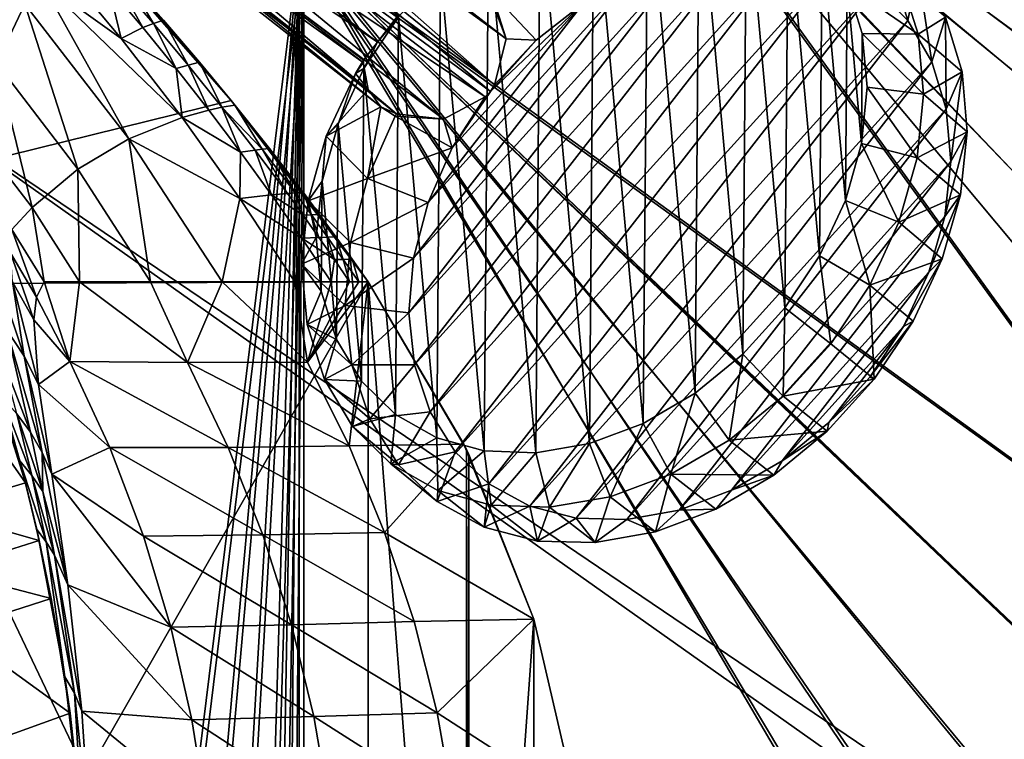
# Model space of a CAD drawing. Header units: metres. Extents: x 0 to 904, y -904 to 0.
# Tile 28 of 246: x 140 to 331, y -398 to -258. Entities that reach past the tile are written whole.
import ezdxf

# ---------------------------------------------------------------- set-up
doc = ezdxf.new("R2010")
doc.units = ezdxf.units.M

msp = doc.modelspace()

# ---------------------------------------------------------------- linework, layer by layer
at = {"layer": 'top'}
for points in [[(141.133286, -255.237625, 512.857849), (135.641937, -266.663818, 456.405334), (118.387329, -238.560318, 480.707062)], [(35.76218, -309.819092, 661.837402), (181.154114, -273.930634, 658.030212), (152.154388, -240.85585, 658.789612)], [(47.014355, -279.947052, 661.542725), (35.76218, -309.819092, 661.837402), (152.154388, -240.85585, 658.789612)], [(152.154388, -240.85585, 658.789612), (75.321487, -242.681458, 660.801575), (47.014355, -279.947052, 661.542725)], [(181.154114, -273.930634, 658.030212), (175.025436, -266.52301, 627.738831), (152.154388, -240.85585, 658.789612)], [(175.025436, -266.52301, 627.738831), (168.024017, -258.34729, 627.738831), (152.154388, -240.85585, 658.789612)], [(152.154388, -240.85585, 658.789612), (168.024017, -258.34729, 627.738831), (160.872192, -250.293167, 627.738831)], [(144.240845, -250.743134, 541.375), (147.443512, -247.087906, 570.045776), (159.82811, -261.919159, 570.942078)], [(159.82811, -261.919159, 570.942078), (147.443512, -247.087906, 570.045776), (157.385849, -251.982056, 599.074341)], [(161.315369, -281.394989, 516.115173), (141.133286, -255.237625, 512.857849), (144.240845, -250.743134, 541.375)], [(161.315369, -281.394989, 516.115173), (144.240845, -250.743134, 541.375), (171.638611, -277.216827, 571.83728)], [(171.638611, -277.216827, 571.83728), (144.240845, -250.743134, 541.375), (159.82811, -261.919159, 570.942078)], [(164.009476, -259.798462, 599.305725), (157.385849, -251.982056, 599.074341), (159.168442, -251.04007, 613.3974)], [(159.82811, -261.919159, 570.942078), (157.385849, -251.982056, 599.074341), (164.009476, -259.798462, 599.305725)], [(159.168442, -251.04007, 613.3974), (160.872192, -250.293167, 627.738831), (166.050568, -258.988281, 613.514526)], [(159.168442, -251.04007, 613.3974), (166.050568, -258.988281, 613.514526), (164.009476, -259.798462, 599.305725)], [(160.872192, -250.293167, 627.738831), (168.024017, -258.34729, 627.738831), (166.050568, -258.988281, 613.514526)], [(151.422043, -287.255005, 460.617676), (135.641937, -266.663818, 456.405334), (141.133286, -255.237625, 512.857849)], [(161.315369, -281.394989, 516.115173), (151.422043, -287.255005, 460.617676), (141.133286, -255.237625, 512.857849)], [(170.484665, -267.735199, 599.536926), (159.82811, -261.919159, 570.942078), (164.009476, -259.798462, 599.305725)], [(166.050568, -258.988281, 613.514526), (170.484665, -267.735199, 599.536926), (164.009476, -259.798462, 599.305725)], [(166.050568, -258.988281, 613.514526), (168.024017, -258.34729, 627.738831), (172.782898, -267.057831, 613.631592)], [(166.050568, -258.988281, 613.514526), (172.782898, -267.057831, 613.631592), (170.484665, -267.735199, 599.536926)], [(168.024017, -258.34729, 627.738831), (175.025436, -266.52301, 627.738831), (172.782898, -267.057831, 613.631592)], [(171.638611, -277.216827, 571.83728), (159.82811, -261.919159, 570.942078), (170.484665, -267.735199, 599.536926)], [(142.525253, -294.668427, 405.397247), (132.099258, -281.153229, 400.969513), (135.641937, -266.663818, 456.405334)], [(151.422043, -287.255005, 460.617676), (142.525253, -294.668427, 405.397247), (135.641937, -266.663818, 456.405334)], [(172.782898, -267.057831, 613.631592), (176.809235, -275.789124, 599.768005), (170.484665, -267.735199, 599.536926)], [(172.782898, -267.057831, 613.631592), (175.025436, -266.52301, 627.738831), (179.363235, -275.245483, 613.748535)], [(179.363235, -275.245483, 613.748535), (176.809235, -275.789124, 599.768005), (172.782898, -267.057831, 613.631592)], [(175.025436, -266.52301, 627.738831), (181.874252, -274.817139, 627.738831), (179.363235, -275.245483, 613.748535)], [(181.874252, -274.817139, 627.738831), (175.025436, -266.52301, 627.738831), (181.154114, -273.930634, 658.030212)], [(176.809235, -275.789124, 599.768005), (171.638611, -277.216827, 571.83728), (170.484665, -267.735199, 599.536926)], [(207.702347, -309.111755, 657.334961), (181.154114, -273.930634, 658.030212), (35.76218, -309.819092, 661.837402)], [(179.363235, -275.245483, 613.748535), (181.874252, -274.817139, 627.738831), (187.183502, -283.375916, 620.801147)], [(188.568115, -283.226105, 627.738892), (181.874252, -274.817139, 627.738831), (181.154114, -273.930634, 658.030212)], [(207.702347, -309.111755, 657.334961), (201.481506, -300.373444, 627.738892), (181.154114, -273.930634, 658.030212)], [(201.481506, -300.373444, 627.738892), (198.313126, -296.0466, 627.738892), (181.154114, -273.930634, 658.030212)], [(181.154114, -273.930634, 658.030212), (198.313126, -296.0466, 627.738892), (195.104599, -291.746124, 627.738892)], [(195.104599, -291.746124, 627.738892), (188.568115, -283.226105, 627.738892), (181.154114, -273.930634, 658.030212)], [(181.874252, -274.817139, 627.738831), (188.568115, -283.226105, 627.738892), (187.183502, -283.375916, 620.801147)], [(182.980911, -283.956726, 599.998901), (171.638611, -277.216827, 571.83728), (176.809235, -275.789124, 599.768005)], [(179.363235, -275.245483, 613.748535), (182.980911, -283.956726, 599.998901), (176.809235, -275.789124, 599.768005)], [(187.183502, -283.375916, 620.801147), (185.789246, -283.547729, 613.865417), (179.363235, -275.245483, 613.748535)], [(185.789246, -283.547729, 613.865417), (182.980911, -283.956726, 599.998901), (179.363235, -275.245483, 613.748535)], [(182.857666, -292.954742, 572.731201), (161.315369, -281.394989, 516.115173), (171.638611, -277.216827, 571.83728)], [(182.857666, -292.954742, 572.731201), (171.638611, -277.216827, 571.83728), (182.980911, -283.956726, 599.998901)], [(142.525253, -294.668427, 405.397247), (138.570328, -298.926239, 377.92511), (132.099258, -281.153229, 400.969513)], [(165.512878, -309.104645, 464.818054), (151.422043, -287.255005, 460.617676), (161.315369, -281.394989, 516.115173)], [(179.413193, -309.104614, 519.362671), (161.315369, -281.394989, 516.115173), (182.857666, -292.954742, 572.731201)], [(179.413193, -309.104614, 519.362671), (165.512878, -309.104645, 464.818054), (161.315369, -281.394989, 516.115173)], [(182.857666, -292.954742, 572.731201), (182.980911, -283.956726, 599.998901), (188.997345, -292.234253, 600.229614)], [(188.997345, -292.234253, 600.229614), (182.980911, -283.956726, 599.998901), (185.789246, -283.547729, 613.865417)], [(192.058533, -291.960754, 613.982239), (185.789246, -283.547729, 613.865417), (187.183502, -283.375916, 620.801147)], [(192.058533, -291.960754, 613.982239), (188.997345, -292.234253, 600.229614), (185.789246, -283.547729, 613.865417)], [(187.183502, -283.375916, 620.801147), (188.568115, -283.226105, 627.738892), (193.584167, -291.846039, 620.859863)], [(193.584167, -291.846039, 620.859863), (192.058533, -291.960754, 613.982239), (187.183502, -283.375916, 620.801147)], [(188.568115, -283.226105, 627.738892), (195.104599, -291.746124, 627.738892), (193.584167, -291.846039, 620.859863)], [(151.719986, -309.104675, 409.813141), (142.525253, -294.668427, 405.397247), (151.422043, -287.255005, 460.617676)], [(165.512878, -309.104645, 464.818054), (151.719986, -309.104675, 409.813141), (151.422043, -287.255005, 460.617676)], [(194.85643, -300.618011, 600.460083), (182.857666, -292.954742, 572.731201), (188.997345, -292.234253, 600.229614)], [(188.997345, -292.234253, 600.229614), (192.058533, -291.960754, 613.982239), (195.133713, -296.207642, 614.040588)], [(194.85643, -300.618011, 600.460083), (188.997345, -292.234253, 600.229614), (195.133713, -296.207642, 614.040588)], [(195.133713, -296.207642, 614.040588), (192.058533, -291.960754, 613.982239), (193.584167, -291.846039, 620.859863)], [(193.584167, -291.846039, 620.859863), (195.104599, -291.746124, 627.738892), (196.724869, -296.121552, 620.88916)], [(196.724869, -296.121552, 620.88916), (195.133713, -296.207642, 614.040588), (193.584167, -291.846039, 620.859863)], [(195.104599, -291.746124, 627.738892), (198.313126, -296.0466, 627.738892), (196.724869, -296.121552, 620.88916)], [(193.468918, -309.104614, 573.622925), (179.413193, -309.104614, 519.362671), (182.857666, -292.954742, 572.731201)], [(193.468918, -309.104614, 573.622925), (182.857666, -292.954742, 572.731201), (194.85643, -300.618011, 600.460083)], [(144.842346, -309.104706, 382.076416), (138.570328, -298.926239, 377.92511), (142.525253, -294.668427, 405.397247)], [(151.719986, -309.104675, 409.813141), (144.842346, -309.104706, 382.076416), (142.525253, -294.668427, 405.397247)], [(196.724869, -296.121552, 620.88916), (198.313126, -296.0466, 627.738892), (199.8255, -300.423431, 620.918457)], [(198.313126, -296.0466, 627.738892), (201.481506, -300.373444, 627.738892), (199.8255, -300.423431, 620.918457)], [(194.85643, -300.618011, 600.460083), (195.133713, -296.207642, 614.040588), (198.168945, -300.480865, 614.098877)], [(198.168945, -300.480865, 614.098877), (195.133713, -296.207642, 614.040588), (196.724869, -296.121552, 620.88916)], [(199.8255, -300.423431, 620.918457), (198.168945, -300.480865, 614.098877), (196.724869, -296.121552, 620.88916)], [(143.386978, -312.076172, 368.392639), (138.324127, -303.454712, 364.55896), (138.570328, -298.926239, 377.92511)], [(144.842346, -309.104706, 382.076416), (143.386978, -312.076172, 368.392639), (138.570328, -298.926239, 377.92511)], [(200.556244, -309.104614, 600.689819), (193.468918, -309.104614, 573.622925), (194.85643, -300.618011, 600.460083)], [(201.164001, -304.779999, 614.157166), (194.85643, -300.618011, 600.460083), (198.168945, -300.480865, 614.098877)], [(200.556244, -309.104614, 600.689819), (194.85643, -300.618011, 600.460083), (201.164001, -304.779999, 614.157166)], [(201.164001, -304.779999, 614.157166), (198.168945, -300.480865, 614.098877), (199.8255, -300.423431, 620.918457)], [(199.8255, -300.423431, 620.918457), (201.481506, -300.373444, 627.738892), (202.885834, -304.751251, 620.947754)], [(202.885834, -304.751251, 620.947754), (201.164001, -304.779999, 614.157166), (199.8255, -300.423431, 620.918457)], [(201.481506, -300.373444, 627.738892), (204.609543, -304.726257, 627.738892), (202.885834, -304.751251, 620.947754)], [(204.609543, -304.726257, 627.738892), (201.481506, -300.373444, 627.738892), (207.702347, -309.111755, 657.334961)], [(138.748688, -309.11972, 351.554291), (140.994278, -323.523773, 327.112671), (133.863602, -302.345581, 348.005005)], [(140.994278, -323.523773, 327.112671), (137.649216, -318.424469, 323.938995), (133.863602, -302.345581, 348.005005)], [(143.386978, -312.076172, 368.392639), (142.861771, -316.476959, 355.095032), (138.324127, -303.454712, 364.55896)], [(142.861771, -316.476959, 355.095032), (138.748688, -309.11972, 351.554291), (138.324127, -303.454712, 364.55896)], [(113.267792, -308.156891, 254.256638), (127.584183, -304.923157, 256.257996), (141.226334, -348.129944, 265.090027)], [(136.622894, -331.430328, 297.04657), (140.138229, -343.84494, 288.651123), (127.584183, -304.923157, 256.257996)], [(127.584183, -304.923157, 256.257996), (140.138229, -343.84494, 288.651123), (141.226334, -348.129944, 265.090027)], [(204.118515, -309.104614, 614.214905), (200.556244, -309.104614, 600.689819), (201.164001, -304.779999, 614.157166)], [(204.118515, -309.104614, 614.214905), (201.164001, -304.779999, 614.157166), (202.885834, -304.751251, 620.947754)], [(202.885834, -304.751251, 620.947754), (204.609543, -304.726257, 627.738892), (205.905502, -309.104614, 620.976501)], [(205.905502, -309.104614, 620.976501), (204.118515, -309.104614, 614.214905), (202.885834, -304.751251, 620.947754)], [(204.609543, -304.726257, 627.738892), (207.697006, -309.104614, 627.738892), (205.905502, -309.104614, 620.976501)], [(207.697006, -309.104614, 627.738892), (204.609543, -304.726257, 627.738892), (207.702347, -309.111755, 657.334961)], [(58.565701, -570.15863, 661.240173), (207.702347, -309.111755, 657.334961), (35.76218, -309.819092, 661.837402)], [(58.565701, -570.15863, 661.240173), (207.702347, -584.097839, 657.334961), (207.702347, -309.111755, 657.334961)], [(123.336311, -353.440033, 262.541229), (113.267792, -308.156891, 254.256638), (141.226334, -348.129944, 265.090027)], [(142.861771, -316.476959, 355.095032), (143.772125, -329.049408, 330.279114), (138.748688, -309.11972, 351.554291)], [(143.772125, -329.049408, 330.279114), (140.994278, -323.523773, 327.112671), (138.748688, -309.11972, 351.554291)], [(143.386978, -312.076172, 368.392639), (144.842346, -309.104706, 382.076416), (149.836288, -324.555908, 365.081757)], [(144.842346, -309.104706, 382.076416), (151.719986, -309.104675, 409.813141), (149.836288, -324.555908, 365.081757)], [(149.836288, -324.555908, 365.081757), (151.719986, -309.104675, 409.813141), (172.646378, -324.773163, 455.247742)], [(151.719986, -309.104675, 409.813141), (165.512878, -309.104645, 464.818054), (172.646378, -324.773163, 455.247742)], [(172.646378, -324.773163, 455.247742), (165.512878, -309.104645, 464.818054), (179.413193, -309.104614, 519.362671)], [(172.646378, -324.773163, 455.247742), (179.413193, -309.104614, 519.362671), (195.92572, -324.696655, 545.287109)], [(195.92572, -324.696655, 545.287109), (179.413193, -309.104614, 519.362671), (193.468918, -309.104614, 573.622925)], [(193.468918, -309.104614, 573.622925), (200.556244, -309.104614, 600.689819), (195.92572, -324.696655, 545.287109)], [(200.556244, -309.104614, 600.689819), (204.118515, -309.104614, 614.214905), (195.92572, -324.696655, 545.287109)], [(195.92572, -324.696655, 545.287109), (204.118515, -309.104614, 614.214905), (205.905502, -309.104614, 620.976501)], [(205.905502, -309.104614, 620.976501), (207.697006, -309.104614, 627.738892), (195.92572, -324.696655, 545.287109)], [(207.697006, -309.104614, 627.738892), (204.014221, -340.932739, 543.223694), (195.92572, -324.696655, 545.287109)], [(207.697006, -309.104614, 627.738892), (226.294678, -340.593079, 627.738281), (204.014221, -340.932739, 543.223694)], [(226.294678, -340.593079, 627.738281), (207.697006, -309.104614, 627.738892), (207.702347, -309.111755, 657.334961)], [(226.294678, -340.593079, 627.738281), (207.702347, -309.111755, 657.334961), (226.294678, -340.593079, 656.873169)], [(207.702347, -309.111755, 657.334961), (226.793167, -341.612823, 656.835022), (226.294678, -340.593079, 656.873169)], [(207.702347, -584.097839, 657.334961), (226.793518, -551.595825, 656.835022), (207.702347, -309.111755, 657.334961)], [(207.702347, -309.111755, 657.334961), (226.793518, -551.595825, 656.835022), (226.793167, -341.612823, 656.835022)], [(149.836288, -324.555908, 365.081757), (142.861771, -316.476959, 355.095032), (143.386978, -312.076172, 368.392639)], [(143.772125, -329.049408, 330.279114), (142.861771, -316.476959, 355.095032), (149.836288, -324.555908, 365.081757)], [(137.649216, -318.424469, 323.938995), (142.214203, -338.291931, 302.932007), (136.624878, -323.706421, 309.830658)], [(140.994278, -323.523773, 327.112671), (144.481995, -342.212738, 305.868469), (137.649216, -318.424469, 323.938995)], [(144.481995, -342.212738, 305.868469), (142.214203, -338.291931, 302.932007), (137.649216, -318.424469, 323.938995)], [(142.214203, -338.291931, 302.932007), (139.574203, -334.688568, 299.994354), (136.624878, -323.706421, 309.830658)], [(143.772125, -329.049408, 330.279114), (146.364868, -346.419006, 308.79834), (140.994278, -323.523773, 327.112671)], [(146.364868, -346.419006, 308.79834), (144.481995, -342.212738, 305.868469), (140.994278, -323.523773, 327.112671)], [(157.586411, -341.236298, 363.115509), (143.772125, -329.049408, 330.279114), (149.836288, -324.555908, 365.081757)], [(157.586411, -341.236298, 363.115509), (149.836288, -324.555908, 365.081757), (180.567749, -341.221985, 453.232239)], [(149.836288, -324.555908, 365.081757), (172.646378, -324.773163, 455.247742), (180.567749, -341.221985, 453.232239)], [(204.014221, -340.932739, 543.223694), (172.646378, -324.773163, 455.247742), (195.92572, -324.696655, 545.287109)], [(180.567749, -341.221985, 453.232239), (172.646378, -324.773163, 455.247742), (204.014221, -340.932739, 543.223694)], [(146.364868, -346.419006, 308.79834), (143.772125, -329.049408, 330.279114), (157.586411, -341.236298, 363.115509)], [(140.138229, -343.84494, 288.651123), (136.622894, -331.430328, 297.04657), (142.486923, -346.673431, 291.392975)], [(142.486923, -346.673431, 291.392975), (136.622894, -331.430328, 297.04657), (139.574203, -334.688568, 299.994354)], [(144.594299, -349.772217, 294.125366), (139.574203, -334.688568, 299.994354), (142.214203, -338.291931, 302.932007)], [(144.594299, -349.772217, 294.125366), (142.486923, -346.673431, 291.392975), (139.574203, -334.688568, 299.994354)], [(144.481995, -342.212738, 305.868469), (144.594299, -349.772217, 294.125366), (142.214203, -338.291931, 302.932007)], [(164.121414, -358.464569, 361.487946), (146.364868, -346.419006, 308.79834), (157.586411, -341.236298, 363.115509)], [(157.586411, -341.236298, 363.115509), (180.567749, -341.221985, 453.232239), (187.319382, -358.211731, 451.542969)], [(164.121414, -358.464569, 361.487946), (157.586411, -341.236298, 363.115509), (187.319382, -358.211731, 451.542969)], [(210.928574, -357.733429, 541.487976), (180.567749, -341.221985, 453.232239), (204.014221, -340.932739, 543.223694)], [(187.319382, -358.211731, 451.542969), (180.567749, -341.221985, 453.232239), (210.928574, -357.733429, 541.487976)], [(226.294678, -340.593079, 627.738281), (210.928574, -357.733429, 541.487976), (204.014221, -340.932739, 543.223694)], [(226.294678, -340.593079, 627.738281), (239.891342, -374.534302, 627.738281), (210.928574, -357.733429, 541.487976)], [(226.294678, -340.593079, 656.873169), (226.793167, -341.612823, 656.835022), (226.294678, -340.593079, 627.738281)], [(226.793167, -341.612823, 656.835022), (227.274521, -342.608612, 656.822449), (226.294678, -340.593079, 627.738281)], [(226.294678, -340.593079, 627.738281), (227.274521, -342.608612, 656.822449), (239.891342, -374.534302, 627.738281)], [(226.793518, -551.595825, 656.835022), (227.274872, -550.600037, 656.822449), (226.793167, -341.612823, 656.835022)], [(226.793167, -341.612823, 656.835022), (227.274872, -550.600037, 656.822449), (227.274521, -342.608612, 656.822449)], [(145.24408, -359.542999, 284.118835), (143.432648, -357.152802, 281.652802), (140.138229, -343.84494, 288.651123)], [(145.24408, -359.542999, 284.118835), (140.138229, -343.84494, 288.651123), (142.486923, -346.673431, 291.392975)], [(140.138229, -343.84494, 288.651123), (143.432648, -357.152802, 281.652802), (141.226334, -348.129944, 265.090027)], [(146.364868, -346.419006, 308.79834), (149.460907, -367.862183, 291.483978), (144.481995, -342.212738, 305.868469)], [(149.460907, -367.862183, 291.483978), (144.594299, -349.772217, 294.125366), (144.481995, -342.212738, 305.868469)], [(227.274521, -342.608612, 656.822449), (239.891449, -374.534271, 656.492065), (239.891342, -374.534302, 627.738281)], [(227.274872, -550.600037, 656.822449), (239.891449, -374.534271, 656.492065), (227.274521, -342.608612, 656.822449)], [(144.594299, -349.772217, 294.125366), (146.876816, -362.136139, 286.576202), (142.486923, -346.673431, 291.392975)], [(146.876816, -362.136139, 286.576202), (145.24408, -359.542999, 284.118835), (142.486923, -346.673431, 291.392975)], [(149.460907, -367.862183, 291.483978), (146.364868, -346.419006, 308.79834), (169.440079, -376.10379, 360.198151)], [(146.364868, -346.419006, 308.79834), (164.121414, -358.464569, 361.487946), (169.440079, -376.10379, 360.198151)], [(123.336311, -353.440033, 262.541229), (141.226334, -348.129944, 265.090027), (143.892212, -359.271362, 266.458405)], [(141.226334, -348.129944, 265.090027), (143.432648, -357.152802, 281.652802), (143.892212, -359.271362, 266.458405)], [(144.594299, -349.772217, 294.125366), (149.460907, -367.862183, 291.483978), (146.876816, -362.136139, 286.576202)], [(125.415352, -365.114349, 262.78418), (123.336311, -353.440033, 262.541229), (143.892212, -359.271362, 266.458405)], [(148.906921, -385.751007, 271.770599), (143.432648, -357.152802, 281.652802), (145.24408, -359.542999, 284.118835)], [(143.432648, -357.152802, 281.652802), (146.242966, -370.508606, 265.495361), (143.892212, -359.271362, 266.458405)], [(143.432648, -357.152802, 281.652802), (148.906921, -385.751007, 271.770599), (146.242966, -370.508606, 265.495361)], [(164.121414, -358.464569, 361.487946), (187.319382, -358.211731, 451.542969), (192.873444, -375.648926, 450.186615)], [(169.440079, -376.10379, 360.198151), (164.121414, -358.464569, 361.487946), (192.873444, -375.648926, 450.186615)], [(216.628174, -375.021973, 540.090271), (187.319382, -358.211731, 451.542969), (210.928574, -357.733429, 541.487976)], [(192.873444, -375.648926, 450.186615), (187.319382, -358.211731, 451.542969), (216.628174, -375.021973, 540.090271)], [(239.891342, -374.534302, 627.738281), (216.628174, -375.021973, 540.090271), (210.928574, -357.733429, 541.487976)], [(125.415352, -365.114349, 262.78418), (143.892212, -359.271362, 266.458405), (146.242966, -370.508606, 265.495361)], [(150.73558, -388.90451, 275.312927), (148.906921, -385.751007, 271.770599), (145.24408, -359.542999, 284.118835)], [(146.876816, -362.136139, 286.576202), (150.73558, -388.90451, 275.312927), (145.24408, -359.542999, 284.118835)], [(149.460907, -367.862183, 291.483978), (152.15448, -392.39978, 278.844421), (146.876816, -362.136139, 286.576202)], [(146.876816, -362.136139, 286.576202), (152.15448, -392.39978, 278.844421), (150.73558, -388.90451, 275.312927)], [(127.450325, -376.577545, 260.439056), (125.415352, -365.114349, 262.78418), (146.242966, -370.508606, 265.495361)], [(152.15448, -392.39978, 278.844421), (149.460907, -367.862183, 291.483978), (173.543076, -394.051117, 359.244873)], [(149.460907, -367.862183, 291.483978), (169.440079, -376.10379, 360.198151), (173.543076, -394.051117, 359.244873)], [(127.450325, -376.577545, 260.439056), (146.242966, -370.508606, 265.495361), (149.919189, -392.786133, 260.659058)], [(148.906921, -385.751007, 271.770599), (149.919189, -392.786133, 260.659058), (146.242966, -370.508606, 265.495361)], [(169.440079, -376.10379, 360.198151), (192.873444, -375.648926, 450.186615), (197.208252, -393.444427, 449.168274)], [(173.543076, -394.051117, 359.244873), (169.440079, -376.10379, 360.198151), (197.208252, -393.444427, 449.168274)], [(221.08551, -392.713531, 539.037292), (192.873444, -375.648926, 450.186615), (216.628174, -375.021973, 540.090271)], [(197.208252, -393.444427, 449.168274), (192.873444, -375.648926, 450.186615), (221.08551, -392.713531, 539.037292)], [(216.628174, -375.021973, 540.090271), (239.891342, -374.534302, 627.738281), (221.08551, -392.713531, 539.037292)], [(239.891342, -374.534302, 627.738281), (248.177063, -410.146484, 627.738281), (221.08551, -392.713531, 539.037292)], [(227.274872, -550.600037, 656.822449), (239.892044, -518.673462, 656.492065), (239.891449, -374.534271, 656.492065)], [(239.891342, -374.534302, 627.738281), (239.891449, -374.534271, 656.492065), (248.177063, -410.146484, 627.738281)], [(239.891449, -374.534271, 656.492065), (248.176208, -410.146606, 656.275085), (248.177063, -410.146484, 627.738281)], [(239.892044, -518.673462, 656.492065), (248.176208, -410.146606, 656.275085), (239.891449, -374.534271, 656.492065)], [(130.694794, -399.678375, 255.885132), (127.450325, -376.577545, 260.439056), (149.919189, -392.786133, 260.659058)], [(152.381332, -415.881287, 266.627716), (148.906921, -385.751007, 271.770599), (150.73558, -388.90451, 275.312927)], [(148.906921, -385.751007, 271.770599), (152.381332, -415.881287, 266.627716), (149.919189, -392.786133, 260.659058)], [(153.904648, -418.990082, 271.165344), (152.381332, -415.881287, 266.627716), (150.73558, -388.90451, 275.312927)], [(152.15448, -392.39978, 278.844421), (153.904648, -418.990082, 271.165344), (150.73558, -388.90451, 275.312927)], [(130.694794, -399.678375, 255.885132), (149.919189, -392.786133, 260.659058), (152.350983, -415.516174, 257.407928)], [(152.381332, -415.881287, 266.627716), (152.350983, -415.516174, 257.407928), (149.919189, -392.786133, 260.659058)], [(153.904648, -418.990082, 271.165344), (152.15448, -392.39978, 278.844421), (176.432251, -412.229462, 358.626953)], [(152.15448, -392.39978, 278.844421), (173.543076, -394.051117, 359.244873), (176.432251, -412.229462, 358.626953)], [(173.543076, -394.051117, 359.244873), (197.208252, -393.444427, 449.168274), (200.305603, -411.512024, 448.492157)], [(224.28302, -410.714813, 538.333008), (197.208252, -393.444427, 449.168274), (221.08551, -392.713531, 539.037292)], [(200.305603, -411.512024, 448.492157), (197.208252, -393.444427, 449.168274), (224.28302, -410.714813, 538.333008)], [(221.08551, -392.713531, 539.037292), (248.177063, -410.146484, 627.738281), (224.28302, -410.714813, 538.333008)], [(176.432251, -412.229462, 358.626953), (173.543076, -394.051117, 359.244873), (200.305603, -411.512024, 448.492157)]]:
    msp.add_3dface(points, dxfattribs=at)
at = {"layer": 'top0123413'}
for points in [[(599.026855, -599.023621, 106.499786), (74.938576, -244.304413, 117.34655), (244.305359, -74.93528, 117.346581)], [(783.459534, -78.803986, 110.644272), (821.526306, -350.769836, 106.817665), (244.305359, -74.93528, 117.346581)], [(821.526306, -350.769836, 106.817665), (608.480347, -591.158813, 106.480179), (244.305359, -74.93528, 117.346581)], [(244.305359, -74.93528, 117.346581), (608.480347, -591.158813, 106.480179), (599.026855, -599.023621, 106.499786)], [(76.680428, -244.304428, 120.325508), (592.962036, -609.72644, 109.443001), (244.305359, -76.679497, 120.325508)], [(244.305359, -76.679497, 120.325508), (592.962036, -609.72644, 109.443001), (600.576782, -600.573547, 109.461983)], [(785.042603, -80.559555, 113.603523), (244.305359, -76.679497, 120.325508), (819.806702, -350.769836, 109.839348)], [(819.806702, -350.769836, 109.839348), (244.305359, -76.679497, 120.325508), (609.729675, -592.958801, 109.443001)], [(244.305359, -76.679497, 120.325508), (600.576782, -600.573547, 109.461983), (609.729675, -592.958801, 109.443001)], [(599.026855, -599.023621, 106.499786), (78.807236, -783.456238, 110.644272), (74.938576, -244.304413, 117.34655)], [(592.962036, -609.72644, 109.443001), (76.680428, -244.304428, 120.325508), (350.77301, -819.803528, 109.839348)], [(76.680428, -244.304428, 120.325508), (80.562805, -785.039307, 113.603523), (350.77301, -819.803528, 109.839348)]]:
    msp.add_3dface(points, dxfattribs=at)
at = {"layer": 'top0123414'}
for points in [[(194.317764, -244, 2176.059814), (372.790222, -372.792633, 2176.059814), (244, -194.317764, 2176.059814)], [(435.068909, -336.454956, 2176.059814), (449.730469, -333.207977, 2176.059814), (244, -194.317764, 2176.059814)], [(449.730469, -333.207977, 2176.059814), (472.999695, -331.284668, 2176.059814), (244, -194.317764, 2176.059814)], [(244, -194.317764, 2176.059814), (472.999695, -331.284668, 2176.059814), (720.773071, -194.317764, 2176.059814)], [(372.790222, -372.792633, 2176.059814), (396.044525, -353.99881, 2176.059814), (244, -194.317764, 2176.059814)], [(244, -194.317764, 2176.059814), (396.044525, -353.99881, 2176.059814), (420.833252, -341.235138, 2176.059814)], [(420.833252, -341.235138, 2176.059814), (435.068909, -336.454956, 2176.059814), (244, -194.317764, 2176.059814)], [(371.704559, -371.707123, 2173.059814), (195.263657, -244, 2173.059814), (244, -195.263657, 2173.059814)], [(720.773071, -195.263657, 2173.059814), (472.999756, -329.74942, 2173.059814), (244, -195.263657, 2173.059814)], [(472.999756, -329.74942, 2173.059814), (449.552734, -331.681213, 2173.059814), (244, -195.263657, 2173.059814)], [(244, -195.263657, 2173.059814), (449.552734, -331.681213, 2173.059814), (434.694336, -334.965637, 2173.059814)], [(434.694336, -334.965637, 2173.059814), (420.268127, -339.807648, 2173.059814), (244, -195.263657, 2173.059814)], [(420.268127, -339.807648, 2173.059814), (395.318024, -352.640381, 2173.059814), (244, -195.263657, 2173.059814)], [(244, -195.263657, 2173.059814), (395.318024, -352.640381, 2173.059814), (383.004913, -361.546631, 2173.059814)], [(383.004913, -361.546631, 2173.059814), (371.704559, -371.707123, 2173.059814), (244, -195.263657, 2173.059814)], [(55.041393, -244, 2078.537354), (122.586029, -824.877136, 2125.83252), (194.317764, -244, 2176.059814)], [(57.656563, -244, 2076.706299), (195.263657, -244, 2173.059814), (124.282608, -823.008972, 2123.358154)], [(122.586029, -824.877136, 2125.83252), (143.356155, -811.42926, 2140.375977), (194.317764, -244, 2176.059814)], [(124.282608, -823.008972, 2123.358154), (195.263657, -244, 2173.059814), (144.78981, -809.879211, 2137.717529)], [(194.317764, -244, 2176.059814), (143.356155, -811.42926, 2140.375977), (162.380875, -794.585938, 2153.697266)], [(195.263657, -244, 2173.059814), (163.593872, -793.394592, 2150.884277), (144.78981, -809.879211, 2137.717529)], [(162.380875, -794.585938, 2153.697266), (178.560959, -773.81134, 2165.026611), (194.317764, -244, 2176.059814)], [(179.613525, -773.014099, 2162.101318), (163.593872, -793.394592, 2150.884277), (195.263657, -244, 2173.059814)], [(178.560959, -773.81134, 2165.026611), (185.037598, -761.837158, 2169.561768), (194.317764, -244, 2176.059814)], [(195.263657, -244, 2173.059814), (186.037827, -761.243042, 2166.599609), (179.613525, -773.014099, 2162.101318)], [(194.317764, -244, 2176.059814), (185.037598, -761.837158, 2169.561768), (190.035812, -748.854065, 2173.061523)], [(191.002426, -748.464478, 2170.075928), (186.037827, -761.243042, 2166.599609), (195.263657, -244, 2173.059814)], [(194.317764, -720.773071, 2176.059814), (194.317764, -244, 2176.059814), (190.035812, -748.854065, 2173.061523)], [(195.263657, -720.773071, 2173.059814), (191.002426, -748.464478, 2170.075928), (195.263657, -244, 2173.059814)], [(194.317764, -720.773071, 2176.059814), (331.282532, -473.001251, 2176.059814), (194.317764, -244, 2176.059814)], [(331.282532, -473.001251, 2176.059814), (333.648346, -447.214508, 2176.059814), (194.317764, -244, 2176.059814)], [(194.317764, -244, 2176.059814), (333.648346, -447.214508, 2176.059814), (341.232574, -420.836395, 2176.059814)], [(341.232574, -420.836395, 2176.059814), (354.015472, -396.017609, 2176.059814), (194.317764, -244, 2176.059814)], [(354.015472, -396.017609, 2176.059814), (354.203125, -395.728363, 2176.059814), (194.317764, -244, 2176.059814)], [(194.317764, -244, 2176.059814), (354.203125, -395.728363, 2176.059814), (372.790222, -372.792633, 2176.059814)], [(339.805084, -420.271332, 2173.059814), (332.138733, -446.935181, 2173.059814), (195.263657, -244, 2173.059814)], [(332.138733, -446.935181, 2173.059814), (329.747284, -473.001251, 2173.059814), (195.263657, -244, 2173.059814)], [(195.263657, -244, 2173.059814), (329.747284, -473.001251, 2173.059814), (195.263657, -720.773071, 2173.059814)], [(371.704559, -371.707123, 2173.059814), (353.003326, -394.757416, 2173.059814), (195.263657, -244, 2173.059814)], [(353.003326, -394.757416, 2173.059814), (352.905487, -394.907623, 2173.059814), (195.263657, -244, 2173.059814)], [(195.263657, -244, 2173.059814), (352.905487, -394.907623, 2173.059814), (339.805084, -420.271332, 2173.059814)]]:
    msp.add_3dface(points, dxfattribs=at)
at = {"layer": 'top0123422'}
for points in [[(231.295456, -253.319458, 1933.672607), (234.49585, -261.9617, 1932.623291), (164.351929, -207.670624, 1813.834106)], [(164.351929, -207.670624, 1813.834106), (234.49585, -261.9617, 1932.623291), (165.177902, -211.695007, 1811.760254)], [(165.177902, -211.695007, 1811.760254), (232.21019, -270.892334, 1931.976807), (164.55397, -216.025116, 1810.356934)], [(234.49585, -261.9617, 1932.623291), (232.21019, -270.892334, 1931.976807), (165.177902, -211.695007, 1811.760254)], [(142.625961, -212.360245, 1823.837646), (142.00235, -216.695145, 1822.432251), (209.537292, -262.620544, 1951.474365)], [(142.625961, -212.360245, 1823.837646), (209.537292, -262.620544, 1951.474365), (213.410187, -257.582336, 1953.719116)], [(142.00235, -216.695145, 1822.432251), (206.797089, -266.098022, 1946.276245), (209.537292, -262.620544, 1951.474365)], [(206.797089, -266.098022, 1946.276245), (142.00235, -216.695145, 1822.432251), (206.784882, -266.562469, 1946.052246)], [(142.00235, -216.695145, 1822.432251), (142.82843, -220.714661, 1820.360352), (206.784882, -266.562469, 1946.052246)], [(164.55397, -216.025116, 1810.356934), (231.484726, -272.170868, 1932.188232), (161.989349, -220.908112, 1809.793213)], [(232.21019, -270.892334, 1931.976807), (231.484726, -272.170868, 1932.188232), (164.55397, -216.025116, 1810.356934)], [(206.784882, -266.562469, 1946.052246), (142.82843, -220.714661, 1820.360352), (207.738678, -271.791534, 1942.508301)], [(142.82843, -220.714661, 1820.360352), (145.601959, -224.445755, 1817.338501), (207.738678, -271.791534, 1942.508301)], [(157.897018, -224.569611, 1810.557983), (161.989349, -220.908112, 1809.793213), (230.418243, -273.192383, 1932.031006)], [(230.418243, -273.192383, 1932.031006), (161.989349, -220.908112, 1809.793213), (231.484726, -272.170868, 1932.188232)], [(207.738678, -271.791534, 1942.508301), (145.601959, -224.445755, 1817.338501), (210.163605, -275.132813, 1938.293579)], [(145.601959, -224.445755, 1817.338501), (149.828873, -226.311584, 1814.272827), (210.163605, -275.132813, 1938.293579)], [(153.884613, -226.19043, 1812.10144), (157.897018, -224.569611, 1810.557983), (222.336121, -277.569214, 1932.990601)], [(222.336121, -277.569214, 1932.990601), (157.897018, -224.569611, 1810.557983), (230.418243, -273.192383, 1932.031006)], [(149.828873, -226.311584, 1814.272827), (153.884613, -226.19043, 1812.10144), (213.1996, -276.546234, 1934.21936)], [(210.163605, -275.132813, 1938.293579), (149.828873, -226.311584, 1814.272827), (213.1996, -276.546234, 1934.21936)], [(213.1996, -276.546234, 1934.21936), (153.884613, -226.19043, 1812.10144), (222.336121, -277.569214, 1932.990601)], [(261.959686, -229.571991, 1973.876099), (251.541946, -231.37294, 1967.880127), (261.104401, -336.579193, 2031.665039)], [(271.154694, -330.735352, 2035.209839), (261.959686, -229.571991, 1973.876099), (261.104401, -336.579193, 2031.665039)], [(271.960358, -229.936661, 1980.773804), (261.959686, -229.571991, 1973.876099), (271.154694, -330.735352, 2035.209839)], [(280.434509, -323.169403, 2037.299316), (271.960358, -229.936661, 1980.773804), (271.154694, -330.735352, 2035.209839)], [(281.159607, -232.452927, 1988.308105), (271.960358, -229.936661, 1980.773804), (280.434509, -323.169403, 2037.299316)], [(251.541946, -231.37294, 1967.880127), (241.107452, -235.270294, 1963.016357), (250.669907, -340.476379, 2026.801147)], [(261.104401, -336.579193, 2031.665039), (251.541946, -231.37294, 1967.880127), (250.669907, -340.476379, 2026.801147)], [(288.58728, -314.172211, 2037.853149), (281.159607, -232.452927, 1988.308105), (280.434509, -323.169403, 2037.299316)], [(289.203918, -237.024109, 1996.189575), (281.159607, -232.452927, 1988.308105), (288.58728, -314.172211, 2037.853149)], [(241.107452, -235.270294, 1963.016357), (231.05722, -241.114288, 1959.47168), (240.252182, -342.27713, 2020.805054)], [(250.669907, -340.476379, 2026.801147), (241.107452, -235.270294, 1963.016357), (240.252182, -342.27713, 2020.805054)], [(295.299652, -304.089417, 2036.85022), (289.203918, -237.024109, 1996.189575), (288.58728, -314.172211, 2037.853149)], [(295.784119, -243.474518, 2004.115356), (289.203918, -237.024109, 1996.189575), (295.299652, -304.089417, 2036.85022)], [(231.05722, -241.114288, 1959.47168), (221.777481, -248.680328, 1957.382324), (230.251572, -341.912292, 2013.907349)], [(240.252182, -342.27713, 2020.805054), (231.05722, -241.114288, 1959.47168), (230.251572, -341.912292, 2013.907349)], [(312.436615, -258.446655, 1978.92749), (306.101227, -252.050369, 1971.195313), (307.130249, -241.28389, 1977.905273)], [(314.40155, -248.623459, 1986.778809), (312.436615, -258.446655, 1978.92749), (307.130249, -241.28389, 1977.905273)], [(216.694885, -325.204437, 1951.206055), (215.60054, -315.153748, 1944.991333), (279.703033, -244.330795, 1949.302612)], [(279.703033, -244.330795, 1949.302612), (215.60054, -315.153748, 1944.991333), (269.551208, -245.905762, 1943.361572)], [(289.418732, -244.856293, 1956.097046), (216.694885, -325.204437, 1951.206055), (279.703033, -244.330795, 1949.302612)], [(300.31369, -293.308563, 2034.328857), (295.784119, -243.474518, 2004.115356), (295.299652, -304.089417, 2036.85022)], [(300.6474, -251.556274, 2011.780762), (295.784119, -243.474518, 2004.115356), (300.31369, -293.308563, 2034.328857)], [(215.60054, -315.153748, 1944.991333), (216.496262, -304.522919, 1939.793213), (269.551208, -245.905762, 1943.361572)], [(269.551208, -245.905762, 1943.361572), (216.496262, -304.522919, 1939.793213), (259.347504, -249.521576, 1938.498779)], [(219.7379, -334.294586, 1958.202148), (216.694885, -325.204437, 1951.206055), (289.418732, -244.856293, 1956.097046)], [(298.330566, -247.462372, 1963.487915), (219.7379, -334.294586, 1958.202148), (289.418732, -244.856293, 1956.097046)], [(224.61441, -342.08017, 1965.714844), (219.7379, -334.294586, 1958.202148), (298.330566, -247.462372, 1963.487915)], [(306.101227, -252.050369, 1971.195313), (224.61441, -342.08017, 1965.714844), (298.330566, -247.462372, 1963.487915)], [(221.777481, -248.680328, 1957.382324), (213.625443, -257.67688, 1956.828491), (221.052399, -339.395844, 2006.372925)], [(216.496262, -304.522919, 1939.793213), (219.34819, -293.714355, 1935.808594), (259.347504, -249.521576, 1938.498779)], [(259.347504, -249.521576, 1938.498779), (219.34819, -293.714355, 1935.808594), (249.478073, -255.041367, 1934.898438)], [(230.251572, -341.912292, 2013.907349), (221.777481, -248.680328, 1957.382324), (221.052399, -339.395844, 2006.372925)], [(317.096924, -266.409119, 1986.391846), (312.436615, -258.446655, 1978.92749), (314.40155, -248.623459, 1986.778809)], [(319.750519, -257.760651, 1995.345215), (317.096924, -266.409119, 1986.391846), (314.40155, -248.623459, 1986.778809)], [(231.139847, -348.266479, 1973.459839), (224.61441, -342.08017, 1965.714844), (306.101227, -252.050369, 1971.195313)], [(312.436615, -258.446655, 1978.92749), (231.139847, -348.266479, 1973.459839), (306.101227, -252.050369, 1971.195313)], [(303.436676, -282.243927, 2030.386108), (300.6474, -251.556274, 2011.780762), (300.31369, -293.308563, 2034.328857)], [(314.435791, -261.036774, 2015.616089), (311.093811, -250.420853, 2007.587524), (300.6474, -251.556274, 2011.780762)], [(303.606812, -260.958801, 2018.891235), (314.435791, -261.036774, 2015.616089), (300.6474, -251.556274, 2011.780762)], [(303.606812, -260.958801, 2018.891235), (300.6474, -251.556274, 2011.780762), (303.436676, -282.243927, 2030.386108)], [(314.435791, -261.036774, 2015.616089), (319.750519, -257.760651, 1995.345215), (311.093811, -250.420853, 2007.587524)], [(234.49585, -261.9617, 1932.623291), (231.295456, -253.319458, 1933.672607), (231.634781, -253.006287, 1933.729126)], [(249.478073, -255.041367, 1934.898438), (240.316513, -262.256256, 1932.696655), (231.634781, -253.006287, 1933.729126)], [(231.634781, -253.006287, 1933.729126), (240.316513, -262.256256, 1932.696655), (234.49585, -261.9617, 1932.623291)], [(219.34819, -293.714355, 1935.808594), (224.04834, -283.137115, 1933.18811), (249.478073, -255.041367, 1934.898438)], [(249.478073, -255.041367, 1934.898438), (224.04834, -283.137115, 1933.18811), (231.484726, -272.170868, 1932.188232)], [(240.316513, -262.256256, 1932.696655), (249.478073, -255.041367, 1934.898438), (231.484726, -272.170868, 1932.188232)], [(206.913574, -267.758789, 1957.831421), (213.625443, -257.67688, 1956.828491), (209.537292, -262.620544, 1951.474365)], [(213.625443, -257.67688, 1956.828491), (206.913574, -267.758789, 1957.831421), (213.008209, -334.824493, 1998.491455)], [(213.625443, -257.67688, 1956.828491), (213.410187, -257.582336, 1953.719116), (209.537292, -262.620544, 1951.474365)], [(221.052399, -339.395844, 2006.372925), (213.625443, -257.67688, 1956.828491), (213.008209, -334.824493, 1998.491455)], [(322.97467, -268.349518, 2003.280029), (319.750519, -257.760651, 1995.345215), (314.435791, -261.036774, 2015.616089)], [(319.905762, -275.636383, 1993.305908), (317.096924, -266.409119, 1986.391846), (319.750519, -257.760651, 1995.345215)], [(322.97467, -268.349518, 2003.280029), (319.905762, -275.636383, 1993.305908), (319.750519, -257.760651, 1995.345215)], [(239.067215, -352.619385, 1981.143921), (231.139847, -348.266479, 1973.459839), (312.436615, -258.446655, 1978.92749)], [(317.096924, -266.409119, 1986.391846), (239.067215, -352.619385, 1981.143921), (312.436615, -258.446655, 1978.92749)], [(304.548615, -271.32077, 2025.173462), (303.606812, -260.958801, 2018.891235), (303.436676, -282.243927, 2030.386108)], [(304.548615, -271.32077, 2025.173462), (315.499695, -272.736115, 2022.709473), (303.606812, -260.958801, 2018.891235)], [(315.499695, -272.736115, 2022.709473), (314.435791, -261.036774, 2015.616089), (303.606812, -260.958801, 2018.891235)], [(315.499695, -272.736115, 2022.709473), (322.97467, -268.349518, 2003.280029), (314.435791, -261.036774, 2015.616089)], [(206.913574, -267.758789, 1957.831421), (209.537292, -262.620544, 1951.474365), (206.797089, -266.098022, 1946.276245)], [(232.21019, -270.892334, 1931.976807), (240.316513, -262.256256, 1932.696655), (231.484726, -272.170868, 1932.188232)], [(240.316513, -262.256256, 1932.696655), (232.21019, -270.892334, 1931.976807), (234.49585, -261.9617, 1932.623291)], [(205.271103, -268.708588, 1946.677856), (206.913574, -267.758789, 1957.831421), (206.797089, -266.098022, 1946.276245)], [(205.271103, -268.708588, 1946.677856), (206.797089, -266.098022, 1946.276245), (206.784882, -266.562469, 1946.052246)], [(205.271103, -268.708588, 1946.677856), (206.784882, -266.562469, 1946.052246), (207.738678, -271.791534, 1942.508301)], [(248.096466, -354.974121, 1988.476318), (239.067215, -352.619385, 1981.143921), (317.096924, -266.409119, 1986.391846)], [(319.905762, -275.636383, 1993.305908), (248.096466, -354.974121, 1988.476318), (317.096924, -266.409119, 1986.391846)], [(199.608322, -280.880646, 1949.523438), (201.899399, -278.539612, 1960.352539), (205.271103, -268.708588, 1946.677856)], [(199.608322, -280.880646, 1949.523438), (205.271103, -268.708588, 1946.677856), (207.738678, -271.791534, 1942.508301)], [(201.899399, -278.539612, 1960.352539), (206.913574, -267.758789, 1957.831421), (205.271103, -268.708588, 1946.677856)], [(206.913574, -267.758789, 1957.831421), (201.899399, -278.539612, 1960.352539), (206.428131, -328.373932, 1990.565674)], [(213.008209, -334.824493, 1998.491455), (206.913574, -267.758789, 1957.831421), (206.428131, -328.373932, 1990.565674)], [(323.951965, -279.989319, 2010.282959), (322.97467, -268.349518, 2003.280029), (315.499695, -272.736115, 2022.709473)], [(320.756866, -285.779236, 1999.407837), (319.905762, -275.636383, 1993.305908), (322.97467, -268.349518, 2003.280029)], [(323.951965, -279.989319, 2010.282959), (320.756866, -285.779236, 1999.407837), (322.97467, -268.349518, 2003.280029)], [(199.608322, -280.880646, 1949.523438), (207.738678, -271.791534, 1942.508301), (210.163605, -275.132813, 1938.293579)], [(224.04834, -283.137115, 1933.18811), (230.418243, -273.192383, 1932.031006), (231.484726, -272.170868, 1932.188232)], [(303.436676, -282.243927, 2030.386108), (314.244568, -285.069214, 2028.595215), (304.548615, -271.32077, 2025.173462)], [(314.244568, -285.069214, 2028.595215), (315.499695, -272.736115, 2022.709473), (304.548615, -271.32077, 2025.173462)], [(314.244568, -285.069214, 2028.595215), (323.951965, -279.989319, 2010.282959), (315.499695, -272.736115, 2022.709473)], [(222.336121, -277.569214, 1932.990601), (230.418243, -273.192383, 1932.031006), (224.04834, -283.137115, 1933.18811)], [(207.584808, -289.088043, 1937.298584), (199.608322, -280.880646, 1949.523438), (210.163605, -275.132813, 1938.293579)], [(212.980408, -276.949951, 1934.292725), (207.584808, -289.088043, 1937.298584), (210.163605, -275.132813, 1938.293579)], [(207.584808, -289.088043, 1937.298584), (212.980408, -276.949951, 1934.292725), (224.04834, -283.137115, 1933.18811)], [(213.1996, -276.546234, 1934.21936), (212.980408, -276.949951, 1934.292725), (210.163605, -275.132813, 1938.293579)], [(212.980408, -276.949951, 1934.292725), (213.1996, -276.546234, 1934.21936), (222.336121, -277.569214, 1932.990601)], [(224.04834, -283.137115, 1933.18811), (212.980408, -276.949951, 1934.292725), (222.336121, -277.569214, 1932.990601)], [(257.885864, -355.241577, 1995.179443), (248.096466, -354.974121, 1988.476318), (319.905762, -275.636383, 1993.305908)], [(320.756866, -285.779236, 1999.407837), (257.885864, -355.241577, 1995.179443), (319.905762, -275.636383, 1993.305908)], [(198.77623, -289.604218, 1964.295166), (201.899399, -278.539612, 1960.352539), (199.608322, -280.880646, 1949.523438)], [(201.899399, -278.539612, 1960.352539), (198.77623, -289.604218, 1964.295166), (201.565018, -320.292053, 1982.900391)], [(206.428131, -328.373932, 1990.565674), (201.899399, -278.539612, 1960.352539), (201.565018, -320.292053, 1982.900391)], [(322.645416, -292.23941, 2016.088989), (323.951965, -279.989319, 2010.282959), (314.244568, -285.069214, 2028.595215)], [(322.645416, -292.23941, 2016.088989), (319.617981, -296.453766, 2004.466919), (323.951965, -279.989319, 2010.282959)], [(319.617981, -296.453766, 2004.466919), (320.756866, -285.779236, 1999.407837), (323.951965, -279.989319, 2010.282959)], [(196.080643, -293.373474, 1953.973999), (198.77623, -289.604218, 1964.295166), (199.608322, -280.880646, 1949.523438)], [(196.080643, -293.373474, 1953.973999), (199.608322, -280.880646, 1949.523438), (207.584808, -289.088043, 1937.298584)], [(300.31369, -293.308563, 2034.328857), (310.718689, -297.562134, 2033.047119), (303.436676, -282.243927, 2030.386108)], [(310.718689, -297.562134, 2033.047119), (314.244568, -285.069214, 2028.595215), (303.436676, -282.243927, 2030.386108)], [(219.34819, -293.714355, 1935.808594), (207.584808, -289.088043, 1937.298584), (224.04834, -283.137115, 1933.18811)], [(268.064911, -353.411621, 2000.999634), (257.885864, -355.241577, 1995.179443), (320.756866, -285.779236, 1999.407837)], [(319.617981, -296.453766, 2004.466919), (268.064911, -353.411621, 2000.999634), (320.756866, -285.779236, 1999.407837)], [(310.718689, -297.562134, 2033.047119), (322.645416, -292.23941, 2016.088989), (314.244568, -285.069214, 2028.595215)], [(204.310226, -301.492004, 1941.870361), (196.080643, -293.373474, 1953.973999), (207.584808, -289.088043, 1937.298584)], [(197.664124, -300.527405, 1969.507813), (198.77623, -289.604218, 1964.295166), (196.080643, -293.373474, 1953.973999)], [(198.77623, -289.604218, 1964.295166), (197.664124, -300.527405, 1969.507813), (198.605774, -310.889435, 1975.790039)], [(201.565018, -320.292053, 1982.900391), (198.77623, -289.604218, 1964.295166), (198.605774, -310.889435, 1975.790039)], [(204.310226, -301.492004, 1941.870361), (207.584808, -289.088043, 1937.298584), (219.34819, -293.714355, 1935.808594)], [(319.104492, -304.636078, 2020.478271), (322.645416, -292.23941, 2016.088989), (310.718689, -297.562134, 2033.047119)], [(319.104492, -304.636078, 2020.478271), (316.532196, -307.255951, 2008.291504), (322.645416, -292.23941, 2016.088989)], [(316.532196, -307.255951, 2008.291504), (319.617981, -296.453766, 2004.466919), (322.645416, -292.23941, 2016.088989)], [(194.823639, -305.70694, 1959.858765), (197.664124, -300.527405, 1969.507813), (196.080643, -293.373474, 1953.973999)], [(194.823639, -305.70694, 1959.858765), (196.080643, -293.373474, 1953.973999), (204.310226, -301.492004, 1941.870361)], [(216.496262, -304.522919, 1939.793213), (204.310226, -301.492004, 1941.870361), (219.34819, -293.714355, 1935.808594)], [(295.299652, -304.089417, 2036.85022), (305.057587, -309.73465, 2035.894043), (300.31369, -293.308563, 2034.328857)], [(305.057587, -309.73465, 2035.894043), (310.718689, -297.562134, 2033.047119), (300.31369, -293.308563, 2034.328857)], [(278.248291, -349.553497, 2005.716675), (268.064911, -353.411621, 2000.999634), (319.617981, -296.453766, 2004.466919)], [(316.532196, -307.255951, 2008.291504), (278.248291, -349.553497, 2005.716675), (319.617981, -296.453766, 2004.466919)], [(305.057587, -309.73465, 2035.894043), (319.104492, -304.636078, 2020.478271), (310.718689, -297.562134, 2033.047119)], [(198.605774, -310.889435, 1975.790039), (197.664124, -300.527405, 1969.507813), (194.823639, -305.70694, 1959.858765)], [(203.280655, -313.692322, 1947.834717), (194.823639, -305.70694, 1959.858765), (204.310226, -301.492004, 1941.870361)], [(203.280655, -313.692322, 1947.834717), (204.310226, -301.492004, 1941.870361), (216.496262, -304.522919, 1939.793213)], [(215.60054, -315.153748, 1944.991333), (203.280655, -313.692322, 1947.834717), (216.496262, -304.522919, 1939.793213)], [(288.58728, -314.172211, 2037.853149), (297.47879, -321.118988, 2037.026489), (295.299652, -304.089417, 2036.85022)], [(297.47879, -321.118988, 2037.026489), (305.057587, -309.73465, 2035.894043), (295.299652, -304.089417, 2036.85022)], [(305.057587, -309.73465, 2035.894043), (313.463196, -316.710052, 2023.28479), (319.104492, -304.636078, 2020.478271)], [(313.463196, -316.710052, 2023.28479), (311.616302, -317.776947, 2010.736816), (319.104492, -304.636078, 2020.478271)], [(311.616302, -317.776947, 2010.736816), (316.532196, -307.255951, 2008.291504), (319.104492, -304.636078, 2020.478271)], [(195.885635, -317.406982, 1966.951294), (198.605774, -310.889435, 1975.790039), (194.823639, -305.70694, 1959.858765)], [(195.885635, -317.406982, 1966.951294), (194.823639, -305.70694, 1959.858765), (203.280655, -313.692322, 1947.834717)], [(288.050598, -343.813293, 2009.151855), (278.248291, -349.553497, 2005.716675), (316.532196, -307.255951, 2008.291504)], [(311.616302, -317.776947, 2010.736816), (288.050598, -343.813293, 2009.151855), (316.532196, -307.255951, 2008.291504)], [(201.565018, -320.292053, 1982.900391), (198.605774, -310.889435, 1975.790039), (195.885635, -317.406982, 1966.951294)], [(297.47879, -321.118988, 2037.026489), (305.935089, -328.004333, 2024.4021), (305.057587, -309.73465, 2035.894043)], [(305.935089, -328.004333, 2024.4021), (313.463196, -316.710052, 2023.28479), (305.057587, -309.73465, 2035.894043)], [(204.535049, -325.227142, 1954.966064), (195.885635, -317.406982, 1966.951294), (203.280655, -313.692322, 1947.834717)], [(204.535049, -325.227142, 1954.966064), (203.280655, -313.692322, 1947.834717), (215.60054, -315.153748, 1944.991333)], [(216.694885, -325.204437, 1951.206055), (204.535049, -325.227142, 1954.966064), (215.60054, -315.153748, 1944.991333)], [(288.58728, -314.172211, 2037.853149), (280.434509, -323.169403, 2037.299316), (288.273621, -331.277557, 2036.401001)], [(297.47879, -321.118988, 2037.026489), (288.58728, -314.172211, 2037.853149), (288.273621, -331.277557, 2036.401001)], [(305.935089, -328.004333, 2024.4021), (305.056458, -327.61853, 2011.710327), (313.463196, -316.710052, 2023.28479)], [(305.056458, -327.61853, 2011.710327), (311.616302, -317.776947, 2010.736816), (313.463196, -316.710052, 2023.28479)], [(199.2258, -328.023956, 1974.979126), (201.565018, -320.292053, 1982.900391), (195.885635, -317.406982, 1966.951294)], [(199.2258, -328.023956, 1974.979126), (195.885635, -317.406982, 1966.951294), (204.535049, -325.227142, 1954.966064)], [(297.100861, -336.408203, 2011.175293), (288.050598, -343.813293, 2009.151855), (311.616302, -317.776947, 2010.736816)], [(305.056458, -327.61853, 2011.710327), (297.100861, -336.408203, 2011.175293), (311.616302, -317.776947, 2010.736816)], [(206.428131, -328.373932, 1990.565674), (201.565018, -320.292053, 1982.900391), (199.2258, -328.023956, 1974.979126)], [(297.47879, -321.118988, 2037.026489), (288.273621, -331.277557, 2036.401001), (305.935089, -328.004333, 2024.4021)], [(280.434509, -323.169403, 2037.299316), (271.154694, -330.735352, 2035.209839), (277.795837, -339.819977, 2034.041748)], [(288.273621, -331.277557, 2036.401001), (280.434509, -323.169403, 2037.299316), (277.795837, -339.819977, 2034.041748)], [(208.025925, -335.659851, 1962.994385), (199.2258, -328.023956, 1974.979126), (204.535049, -325.227142, 1954.966064)], [(208.025925, -335.659851, 1962.994385), (204.535049, -325.227142, 1954.966064), (216.694885, -325.204437, 1951.206055)], [(219.7379, -334.294586, 1958.202148), (208.025925, -335.659851, 1962.994385), (216.694885, -325.204437, 1951.206055)], [(204.715775, -337.149811, 1983.633789), (206.428131, -328.373932, 1990.565674), (199.2258, -328.023956, 1974.979126)], [(204.715775, -337.149811, 1983.633789), (199.2258, -328.023956, 1974.979126), (208.025925, -335.659851, 1962.994385)], [(213.008209, -334.824493, 1998.491455), (206.428131, -328.373932, 1990.565674), (204.715775, -337.149811, 1983.633789)], [(288.273621, -331.277557, 2036.401001), (296.805145, -338.09137, 2023.787964), (305.935089, -328.004333, 2024.4021)], [(305.935089, -328.004333, 2024.4021), (296.805145, -338.09137, 2023.787964), (297.100861, -336.408203, 2011.175293)], [(305.056458, -327.61853, 2011.710327), (305.935089, -328.004333, 2024.4021), (297.100861, -336.408203, 2011.175293)], [(271.154694, -330.735352, 2035.209839), (261.104401, -336.579193, 2031.665039), (266.448151, -346.417938, 2030.039185)], [(277.795837, -339.819977, 2034.041748), (271.154694, -330.735352, 2035.209839), (266.448151, -346.417938, 2030.039185)], [(288.273621, -331.277557, 2036.401001), (277.795837, -339.819977, 2034.041748), (296.805145, -338.09137, 2023.787964)], [(213.62114, -344.59552, 1971.615723), (208.025925, -335.659851, 1962.994385), (219.7379, -334.294586, 1958.202148)], [(224.61441, -342.08017, 1965.714844), (213.62114, -344.59552, 1971.615723), (219.7379, -334.294586, 1958.202148)], [(212.144547, -344.433807, 1992.58252), (213.008209, -334.824493, 1998.491455), (204.715775, -337.149811, 1983.633789)], [(213.62114, -344.59552, 1971.615723), (204.715775, -337.149811, 1983.633789), (208.025925, -335.659851, 1962.994385)], [(221.052399, -339.395844, 2006.372925), (213.008209, -334.824493, 1998.491455), (212.144547, -344.433807, 1992.58252)], [(212.144547, -344.433807, 1992.58252), (204.715775, -337.149811, 1983.633789), (213.62114, -344.59552, 1971.615723)], [(261.104401, -336.579193, 2031.665039), (250.669907, -340.476379, 2026.801147), (254.666687, -350.817841, 2024.547241)], [(266.448151, -346.417938, 2030.039185), (261.104401, -336.579193, 2031.665039), (254.666687, -350.817841, 2024.547241)], [(277.795837, -339.819977, 2034.041748), (286.418945, -346.589355, 2021.465698), (296.805145, -338.09137, 2023.787964)], [(296.805145, -338.09137, 2023.787964), (286.418945, -346.589355, 2021.465698), (288.050598, -343.813293, 2009.151855)], [(297.100861, -336.408203, 2011.175293), (296.805145, -338.09137, 2023.787964), (288.050598, -343.813293, 2009.151855)], [(221.226593, -349.596008, 2001.481445), (221.052399, -339.395844, 2006.372925), (212.144547, -344.433807, 1992.58252)], [(230.251572, -341.912292, 2013.907349), (221.052399, -339.395844, 2006.372925), (221.226593, -349.596008, 2001.481445)], [(277.795837, -339.819977, 2034.041748), (266.448151, -346.417938, 2030.039185), (286.418945, -346.589355, 2021.465698)], [(231.6129, -352.437988, 2009.988647), (230.251572, -341.912292, 2013.907349), (221.226593, -349.596008, 2001.481445)], [(240.252182, -342.27713, 2020.805054), (230.251572, -341.912292, 2013.907349), (231.6129, -352.437988, 2009.988647)], [(250.669907, -340.476379, 2026.801147), (240.252182, -342.27713, 2020.805054), (242.904251, -352.850555, 2017.776978)], [(254.666687, -350.817841, 2024.547241), (250.669907, -340.476379, 2026.801147), (242.904251, -352.850555, 2017.776978)], [(221.108917, -351.695923, 1980.503906), (213.62114, -344.59552, 1971.615723), (224.61441, -342.08017, 1965.714844)], [(231.139847, -348.266479, 1973.459839), (221.108917, -351.695923, 1980.503906), (224.61441, -342.08017, 1965.714844)], [(242.904251, -352.850555, 2017.776978), (240.252182, -342.27713, 2020.805054), (231.6129, -352.437988, 2009.988647)], [(288.050598, -343.813293, 2009.151855), (286.418945, -346.589355, 2021.465698), (278.248291, -349.553497, 2005.716675)], [(221.226593, -349.596008, 2001.481445), (212.144547, -344.433807, 1992.58252), (221.108917, -351.695923, 1980.503906)], [(221.108917, -351.695923, 1980.503906), (212.144547, -344.433807, 1992.58252), (213.62114, -344.59552, 1971.615723)], [(266.448151, -346.417938, 2030.039185), (254.666687, -350.817841, 2024.547241), (263.483063, -357.603729, 2012.109741)], [(275.169647, -353.176575, 2017.523193), (266.448151, -346.417938, 2030.039185), (263.483063, -357.603729, 2012.109741)], [(266.448151, -346.417938, 2030.039185), (275.169647, -353.176575, 2017.523193), (286.418945, -346.589355, 2021.465698)], [(286.418945, -346.589355, 2021.465698), (275.169647, -353.176575, 2017.523193), (278.248291, -349.553497, 2005.716675)], [(230.205795, -356.692291, 1989.322388), (221.108917, -351.695923, 1980.503906), (231.139847, -348.266479, 1973.459839)], [(230.205795, -356.692291, 1989.322388), (221.226593, -349.596008, 2001.481445), (221.108917, -351.695923, 1980.503906)], [(231.6129, -352.437988, 2009.988647), (221.226593, -349.596008, 2001.481445), (230.205795, -356.692291, 1989.322388)], [(239.067215, -352.619385, 1981.143921), (230.205795, -356.692291, 1989.322388), (231.139847, -348.266479, 1973.459839)], [(278.248291, -349.553497, 2005.716675), (275.169647, -353.176575, 2017.523193), (268.064911, -353.411621, 2000.999634)], [(254.666687, -350.817841, 2024.547241), (242.904251, -352.850555, 2017.776978), (251.801605, -359.703186, 2005.430054)], [(263.483063, -357.603729, 2012.109741), (254.666687, -350.817841, 2024.547241), (251.801605, -359.703186, 2005.430054)], [(240.567429, -359.395477, 1997.737305), (231.6129, -352.437988, 2009.988647), (230.205795, -356.692291, 1989.322388)], [(240.567429, -359.395477, 1997.737305), (230.205795, -356.692291, 1989.322388), (239.067215, -352.619385, 1981.143921)], [(242.904251, -352.850555, 2017.776978), (231.6129, -352.437988, 2009.988647), (240.567429, -359.395477, 1997.737305)], [(248.096466, -354.974121, 1988.476318), (240.567429, -359.395477, 1997.737305), (239.067215, -352.619385, 1981.143921)], [(251.801605, -359.703186, 2005.430054), (242.904251, -352.850555, 2017.776978), (240.567429, -359.395477, 1997.737305)], [(268.064911, -353.411621, 2000.999634), (263.483063, -357.603729, 2012.109741), (257.885864, -355.241577, 1995.179443)], [(275.169647, -353.176575, 2017.523193), (263.483063, -357.603729, 2012.109741), (268.064911, -353.411621, 2000.999634)], [(251.801605, -359.703186, 2005.430054), (240.567429, -359.395477, 1997.737305), (248.096466, -354.974121, 1988.476318)], [(257.885864, -355.241577, 1995.179443), (251.801605, -359.703186, 2005.430054), (248.096466, -354.974121, 1988.476318)], [(263.483063, -357.603729, 2012.109741), (251.801605, -359.703186, 2005.430054), (257.885864, -355.241577, 1995.179443)]]:
    msp.add_3dface(points, dxfattribs=at)

doc.saveas('drawing.dxf')
